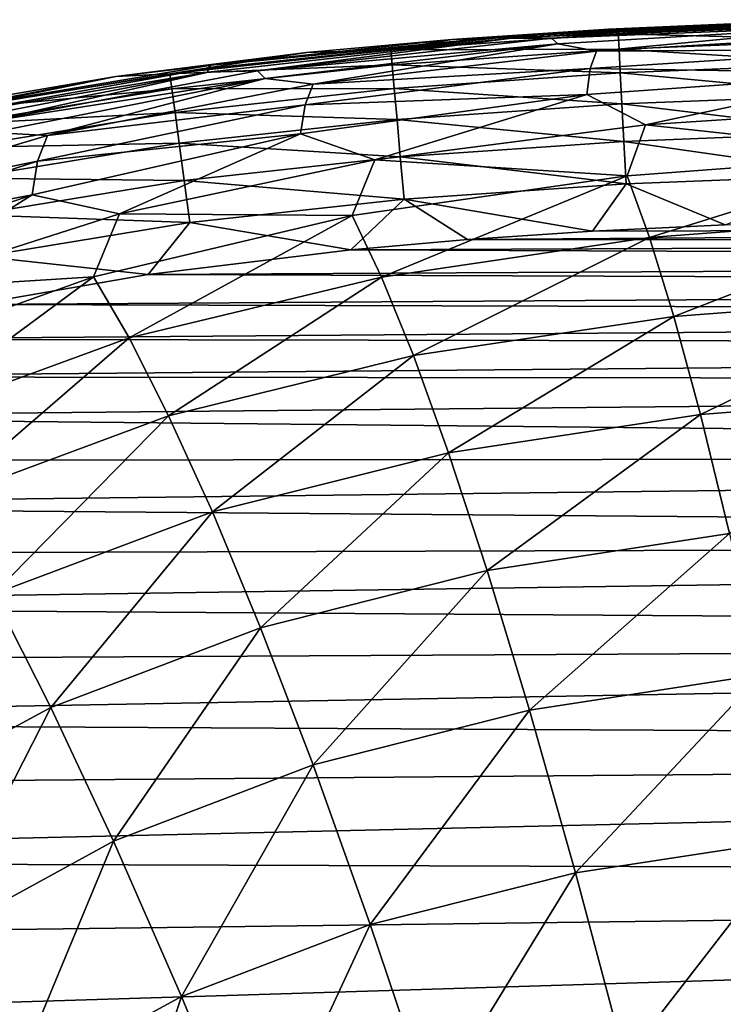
# Model space of a CAD drawing. Header units: metres. Extents: x -82 to 67, y -109 to 109.
# Tile 209 of 216: x -19.61 to -16.1, y 97.97 to 102.87. Entities that reach past the tile are written whole.
import ezdxf

# ---------------------------------------------------------------- set-up
doc = ezdxf.new("R2010")
doc.units = ezdxf.units.M
doc.layers.add('solid_21_382_010_XXX', color=7, linetype='CONTINUOUS')

msp = doc.modelspace()

# ---------------------------------------------------------------- linework, layer by layer
at = {"layer": 'solid_21_382_010_XXX'}
for points in [[(-15.545276, 102.872803, -30.857538), (-17.159075, 102.788803, -30.858353), (-17.143318, 102.794312, -27.315239)], [(-15.541662, 102.871109, -34.144943), (-17.159075, 102.788803, -30.858353), (-15.545276, 102.872803, -30.857538)], [(-15.541662, 102.871109, -34.144943), (-17.15449, 102.780716, -34.146156), (-17.159075, 102.788803, -30.858353)], [(-16.955578, 102.780281, -37.175331), (-17.15449, 102.780716, -34.146156), (-15.541662, 102.871109, -34.144943)], [(-15.545276, 102.872803, -30.857538), (-17.143318, 102.794312, -27.315239), (-15.534287, 102.872269, -27.31456)], [(-15.534287, 102.872269, -27.31456), (-17.143318, 102.794312, -27.315239), (-15.86591, 102.860962, -23.642981)], [(-15.400944, 102.866684, -37.173176), (-16.955578, 102.780281, -37.175331), (-15.541662, 102.871109, -34.144943)], [(-16.67168, 102.825439, -23.643269), (-17.453293, 102.774483, -23.643673), (-16.623175, 102.801636, -23.412828)], [(-17.143318, 102.794312, -27.315239), (-17.453293, 102.774483, -23.643673), (-16.67168, 102.825439, -23.643269)], [(-17.143318, 102.794312, -27.315239), (-16.67168, 102.825439, -23.643269), (-15.86591, 102.860962, -23.642981)], [(-15.378135, 102.8442, -39.954063), (-16.955578, 102.780281, -37.175331), (-15.400944, 102.866684, -37.173176)], [(-15.378135, 102.8442, -39.954063), (-16.924088, 102.752281, -39.957447), (-16.955578, 102.780281, -37.175331)], [(-16.731522, 102.716301, -42.492691), (-16.924088, 102.752281, -39.957447), (-15.378135, 102.8442, -39.954063)], [(-15.242542, 102.804016, -42.488049), (-16.731522, 102.716301, -42.492691), (-15.378135, 102.8442, -39.954063)], [(-15.86591, 102.860962, -23.642981), (-16.67168, 102.825439, -23.643269), (-16.623175, 102.801636, -23.412828)], [(-15.86591, 102.860962, -23.642981), (-16.623175, 102.801636, -23.412828), (-15.457672, 102.84745, -23.412516)], [(-15.457672, 102.84745, -23.412516), (-16.623175, 102.801636, -23.412828), (-15.455585, 102.772079, -23.201233)], [(-17.159075, 102.788803, -30.858353), (-18.671656, 102.63018, -30.859594), (-18.651552, 102.646584, -27.31625)], [(-17.15449, 102.780716, -34.146156), (-18.671656, 102.63018, -30.859594), (-17.159075, 102.788803, -30.858353)], [(-17.15449, 102.780716, -34.146156), (-18.667059, 102.610748, -34.148006), (-18.671656, 102.63018, -30.859594)], [(-18.420744, 102.617897, -37.178425), (-18.667059, 102.610748, -34.148006), (-17.15449, 102.780716, -34.146156)], [(-17.143318, 102.794312, -27.315239), (-18.651552, 102.646584, -27.31625), (-17.453293, 102.774483, -23.643673)], [(-17.159075, 102.788803, -30.858353), (-18.651552, 102.646584, -27.31625), (-17.143318, 102.794312, -27.315239)], [(-18.651552, 102.646584, -27.31625), (-18.176947, 102.709236, -23.644173), (-17.453293, 102.774483, -23.643673)], [(-16.955578, 102.780281, -37.175331), (-18.420744, 102.617897, -37.178425), (-17.15449, 102.780716, -34.146156)], [(-16.924088, 102.752281, -39.957447), (-18.420744, 102.617897, -37.178425), (-16.955578, 102.780281, -37.175331)], [(-17.453293, 102.774483, -23.643673), (-18.176947, 102.709236, -23.644173), (-17.756172, 102.723297, -23.413343)], [(-16.623175, 102.801636, -23.412828), (-17.756172, 102.723297, -23.413343), (-16.619209, 102.726387, -23.201479)], [(-17.453293, 102.774483, -23.643673), (-17.756172, 102.723297, -23.413343), (-16.623175, 102.801636, -23.412828)], [(-15.264194, 102.726089, -44.783138), (-16.731522, 102.716301, -42.492691), (-15.242542, 102.804016, -42.488049)], [(-16.623175, 102.801636, -23.412828), (-16.619209, 102.726387, -23.201479), (-15.455585, 102.772079, -23.201233)], [(-15.455585, 102.772079, -23.201233), (-16.619209, 102.726387, -23.201479), (-15.452307, 102.653717, -23.015221)], [(-17.756172, 102.723297, -23.413343), (-18.857603, 102.60289, -23.414099), (-17.749605, 102.648323, -23.20188)], [(-18.176947, 102.709236, -23.644173), (-18.857603, 102.60289, -23.414099), (-17.756172, 102.723297, -23.413343)], [(-16.924088, 102.752281, -39.957447), (-18.383173, 102.580238, -39.962311), (-18.420744, 102.617897, -37.178425)], [(-18.143316, 102.552094, -42.499397), (-18.383173, 102.580238, -39.962311), (-16.924088, 102.752281, -39.957447)], [(-16.731522, 102.716301, -42.492691), (-18.143316, 102.552094, -42.499397), (-16.924088, 102.752281, -39.957447)], [(-17.756172, 102.723297, -23.413343), (-17.749605, 102.648323, -23.20188), (-16.619209, 102.726387, -23.201479)], [(-16.619209, 102.726387, -23.201479), (-17.749605, 102.648323, -23.20188), (-16.612978, 102.60817, -23.0154)], [(-15.264194, 102.726089, -44.783138), (-16.763193, 102.629272, -44.78978), (-16.731522, 102.716301, -42.492691)], [(-15.276126, 102.60585, -46.847431), (-16.763193, 102.629272, -44.78978), (-15.264194, 102.726089, -44.783138)], [(-16.619209, 102.726387, -23.201479), (-16.612978, 102.60817, -23.0154), (-15.452307, 102.653717, -23.015221)], [(-18.176947, 102.709236, -23.644173), (-19.127857, 102.59037, -23.645056), (-18.857603, 102.60289, -23.414099)], [(-18.651552, 102.646584, -27.31625), (-19.127857, 102.59037, -23.645056), (-18.176947, 102.709236, -23.644173)], [(-16.763193, 102.629272, -44.78978), (-18.143316, 102.552094, -42.499397), (-16.731522, 102.716301, -42.492691)], [(-18.671656, 102.63018, -30.859594), (-20.071594, 102.379227, -30.86132), (-20.047731, 102.41201, -27.317619)], [(-18.667059, 102.610748, -34.148006), (-20.071594, 102.379227, -30.86132), (-18.671656, 102.63018, -30.859594)], [(-18.651552, 102.646584, -27.31625), (-20.047731, 102.41201, -27.317619), (-19.127857, 102.59037, -23.645056)], [(-18.671656, 102.63018, -30.859594), (-20.047731, 102.41201, -27.317619), (-18.651552, 102.646584, -27.31625)], [(-18.857603, 102.60289, -23.414099), (-18.847591, 102.528397, -23.202465), (-17.749605, 102.648323, -23.20188)], [(-17.749605, 102.648323, -23.20188), (-18.847591, 102.528397, -23.202465), (-17.739279, 102.530434, -23.015686)], [(-16.763193, 102.629272, -44.78978), (-18.184431, 102.448906, -44.799438), (-18.143316, 102.552094, -42.499397)], [(-16.780472, 102.500252, -46.85635), (-18.184431, 102.448906, -44.799438), (-16.763193, 102.629272, -44.78978)], [(-17.749605, 102.648323, -23.20188), (-17.739279, 102.530434, -23.015686), (-16.612978, 102.60817, -23.0154)], [(-15.276126, 102.60585, -46.847431), (-16.780472, 102.500252, -46.85635), (-16.763193, 102.629272, -44.78978)], [(-15.452307, 102.653717, -23.015221), (-16.612978, 102.60817, -23.0154), (-15.448003, 102.498306, -22.860432)], [(-18.667059, 102.610748, -34.148006), (-20.067814, 102.342926, -34.15057), (-20.071594, 102.379227, -30.86132)], [(-19.785807, 102.362617, -37.182514), (-20.067814, 102.342926, -34.15057), (-18.667059, 102.610748, -34.148006)], [(-20.047731, 102.41201, -27.317619), (-19.944176, 102.45031, -23.646049), (-19.127857, 102.59037, -23.645056)], [(-19.127857, 102.59037, -23.645056), (-19.944176, 102.45031, -23.646049), (-19.937189, 102.425697, -23.415142)], [(-18.857603, 102.60289, -23.414099), (-19.937189, 102.425697, -23.415142), (-18.847591, 102.528397, -23.202465)], [(-19.127857, 102.59037, -23.645056), (-19.937189, 102.425697, -23.415142), (-18.857603, 102.60289, -23.414099)], [(-18.420744, 102.617897, -37.178425), (-19.785807, 102.362617, -37.182514), (-18.667059, 102.610748, -34.148006)], [(-18.383173, 102.580238, -39.962311), (-19.785807, 102.362617, -37.182514), (-18.420744, 102.617897, -37.178425)], [(-18.383173, 102.580238, -39.962311), (-19.744698, 102.310753, -39.968681), (-19.785807, 102.362617, -37.182514)], [(-19.468061, 102.295242, -42.508133), (-19.744698, 102.310753, -39.968681), (-18.383173, 102.580238, -39.962311)], [(-18.143316, 102.552094, -42.499397), (-19.468061, 102.295242, -42.508133), (-18.383173, 102.580238, -39.962311)], [(-16.612978, 102.60817, -23.0154), (-17.739279, 102.530434, -23.015686), (-16.604797, 102.452919, -22.860548)], [(-16.487909, 102.348732, -48.698296), (-16.780472, 102.500252, -46.85635), (-15.276126, 102.60585, -46.847431)], [(-16.612978, 102.60817, -23.0154), (-16.604797, 102.452919, -22.860548), (-15.448003, 102.498306, -22.860432)], [(-15.072411, 102.441963, -48.68856), (-16.487909, 102.348732, -48.698296), (-15.276126, 102.60585, -46.847431)], [(-19.937189, 102.425697, -23.415142), (-19.922667, 102.352104, -23.203272), (-18.847591, 102.528397, -23.202465)], [(-18.847591, 102.528397, -23.202465), (-19.922667, 102.352104, -23.203272), (-18.831835, 102.411148, -23.016104)], [(-18.184431, 102.448906, -44.799438), (-19.468061, 102.295242, -42.508133), (-18.143316, 102.552094, -42.499397)], [(-18.847591, 102.528397, -23.202465), (-18.831835, 102.411148, -23.016104), (-17.739279, 102.530434, -23.015686)], [(-17.739279, 102.530434, -23.015686), (-18.831835, 102.411148, -23.016104), (-17.725714, 102.375572, -22.860729)], [(-17.739279, 102.530434, -23.015686), (-17.725714, 102.375572, -22.860729), (-16.604797, 102.452919, -22.860548)], [(-16.780472, 102.500252, -46.85635), (-18.206575, 102.304443, -46.869431), (-18.184431, 102.448906, -44.799438)], [(-17.836737, 102.175278, -48.712822), (-18.206575, 102.304443, -46.869431), (-16.780472, 102.500252, -46.85635)], [(-16.487909, 102.348732, -48.698296), (-17.836737, 102.175278, -48.712822), (-16.780472, 102.500252, -46.85635)], [(-15.448003, 102.498306, -22.860432), (-16.604797, 102.452919, -22.860548), (-15.442839, 102.311798, -22.742821)], [(-18.184431, 102.448906, -44.799438), (-19.517586, 102.167824, -44.811985), (-19.468061, 102.295242, -42.508133)], [(-18.206575, 102.304443, -46.869431), (-19.517586, 102.167824, -44.811985), (-18.184431, 102.448906, -44.799438)], [(-16.604797, 102.452919, -22.860548), (-17.725714, 102.375572, -22.860729), (-16.594976, 102.266594, -22.742882)], [(-16.604797, 102.452919, -22.860548), (-16.594976, 102.266594, -22.742882), (-15.442839, 102.311798, -22.742821)], [(-15.137257, 102.202423, -50.320267), (-16.487909, 102.348732, -48.698296), (-15.072411, 102.441963, -48.68856)], [(-19.922667, 102.352104, -23.203272), (-19.899775, 102.236099, -23.016674), (-18.831835, 102.411148, -23.016104)], [(-18.831835, 102.411148, -23.016104), (-19.899775, 102.236099, -23.016674), (-18.811125, 102.25705, -22.860991)], [(-18.831835, 102.411148, -23.016104), (-18.811125, 102.25705, -22.860991), (-17.725714, 102.375572, -22.860729)], [(-17.725714, 102.375572, -22.860729), (-18.811125, 102.25705, -22.860991), (-17.709429, 102.189674, -22.742975)], [(-16.579378, 102.095482, -50.332726), (-17.836737, 102.175278, -48.712822), (-16.487909, 102.348732, -48.698296)], [(-17.725714, 102.375572, -22.860729), (-17.709429, 102.189674, -22.742975), (-16.594976, 102.266594, -22.742882)], [(-15.137257, 102.202423, -50.320267), (-16.579378, 102.095482, -50.332726), (-16.487909, 102.348732, -48.698296)], [(-19.468061, 102.295242, -42.508133), (-20.696539, 101.930542, -42.518841), (-19.744698, 102.310753, -39.968681)], [(-19.517586, 102.167824, -44.811985), (-20.696539, 101.930542, -42.518841), (-19.468061, 102.295242, -42.508133)], [(-18.206575, 102.304443, -46.869431), (-19.543674, 102.000313, -46.886436), (-19.517586, 102.167824, -44.811985)], [(-19.109632, 101.905693, -48.731918), (-19.543674, 102.000313, -46.886436), (-18.206575, 102.304443, -46.869431)], [(-17.836737, 102.175278, -48.712822), (-19.109632, 101.905693, -48.731918), (-18.206575, 102.304443, -46.869431)], [(-15.442839, 102.311798, -22.742821), (-16.594976, 102.266594, -22.742882), (-15.436978, 102.100143, -22.668341)], [(-19.899775, 102.236099, -23.016674), (-19.869671, 102.083534, -22.861345), (-18.811125, 102.25705, -22.860991)], [(-18.811125, 102.25705, -22.860991), (-19.869671, 102.083534, -22.861345), (-18.786261, 102.072021, -22.743107)], [(-18.811125, 102.25705, -22.860991), (-18.786261, 102.072021, -22.743107), (-17.709429, 102.189674, -22.742975)], [(-16.594976, 102.266594, -22.742882), (-17.709429, 102.189674, -22.742975), (-16.583832, 102.05513, -22.668362)], [(-16.594976, 102.266594, -22.742882), (-16.583832, 102.05513, -22.668362), (-15.436978, 102.100143, -22.668341)], [(-17.709429, 102.189674, -22.742975), (-18.786261, 102.072021, -22.743107), (-17.690947, 101.978683, -22.66839)], [(-17.709429, 102.189674, -22.742975), (-17.690947, 101.978683, -22.66839), (-16.583832, 102.05513, -22.668362)], [(-16.467505, 101.787209, -51.766579), (-16.579378, 102.095482, -50.332726), (-15.137257, 102.202423, -50.320267)], [(-15.061152, 101.893883, -51.752758), (-16.467505, 101.787209, -51.766579), (-15.137257, 102.202423, -50.320267)], [(-19.517586, 102.167824, -44.811985), (-20.752949, 101.769981, -44.827248), (-20.696539, 101.930542, -42.518841)], [(-19.543674, 102.000313, -46.886436), (-20.752949, 101.769981, -44.827248), (-19.517586, 102.167824, -44.811985)], [(-17.949621, 101.897964, -50.351517), (-19.109632, 101.905693, -48.731918), (-17.836737, 102.175278, -48.712822)], [(-16.579378, 102.095482, -50.332726), (-17.949621, 101.897964, -50.351517), (-17.836737, 102.175278, -48.712822)], [(-19.869671, 102.083534, -22.861345), (-19.833511, 101.900291, -22.743282), (-18.786261, 102.072021, -22.743107)], [(-17.803915, 101.590645, -51.787766), (-17.949621, 101.897964, -50.351517), (-16.579378, 102.095482, -50.332726)], [(-16.467505, 101.787209, -51.766579), (-17.803915, 101.590645, -51.787766), (-16.579378, 102.095482, -50.332726)], [(-16.089764, 101.851555, -22.642931), (-15.436978, 102.100143, -22.668341), (-16.583832, 102.05513, -22.668362)], [(-18.786261, 102.072021, -22.743107), (-19.833511, 101.900291, -22.743282), (-18.758034, 101.861984, -22.66843)], [(-18.786261, 102.072021, -22.743107), (-18.758034, 101.861984, -22.66843), (-17.690947, 101.978683, -22.66839)], [(-16.75115, 101.819221, -22.642931), (-16.583832, 102.05513, -22.668362), (-17.690947, 101.978683, -22.66839)], [(-16.75115, 101.819221, -22.642931), (-16.089764, 101.851555, -22.642931), (-16.583832, 102.05513, -22.668362)], [(-19.543674, 102.000313, -46.886436), (-20.781694, 101.571167, -46.907063), (-20.752949, 101.769981, -44.827248)], [(-20.297806, 101.525169, -48.755268), (-20.781694, 101.571167, -46.907063), (-19.543674, 102.000313, -46.886436)], [(-19.109632, 101.905693, -48.731918), (-20.297806, 101.525169, -48.755268), (-19.543674, 102.000313, -46.886436)], [(-17.956835, 101.726181, -22.642931), (-17.690947, 101.978683, -22.66839), (-18.758034, 101.861984, -22.66843)], [(-17.956835, 101.726181, -22.642931), (-17.375303, 101.777298, -22.642931), (-17.690947, 101.978683, -22.66839)], [(-17.375303, 101.777298, -22.642931), (-16.75115, 101.819221, -22.642931), (-17.690947, 101.978683, -22.66839)], [(-19.237879, 101.592346, -50.376335), (-20.297806, 101.525169, -48.755268), (-19.109632, 101.905693, -48.731918)], [(-19.833511, 101.900291, -22.743282), (-19.792456, 101.69223, -22.668482), (-18.758034, 101.861984, -22.66843)], [(-17.949621, 101.897964, -50.351517), (-19.237879, 101.592346, -50.376335), (-19.109632, 101.905693, -48.731918)], [(-19.060665, 101.287071, -51.816032), (-19.237879, 101.592346, -50.376335), (-17.949621, 101.897964, -50.351517)], [(-17.803915, 101.590645, -51.787766), (-19.060665, 101.287071, -51.816032), (-17.949621, 101.897964, -50.351517)], [(-16.346146, 101.393616, -53.014042), (-16.467505, 101.787209, -51.766579), (-15.061152, 101.893883, -51.752758)], [(-14.979303, 101.49939, -52.999283), (-16.346146, 101.393616, -53.014042), (-15.061152, 101.893883, -51.752758)], [(-18.96596, 101.603165, -22.642931), (-18.758034, 101.861984, -22.66843), (-19.792456, 101.69223, -22.668482)], [(-18.96596, 101.603165, -22.642931), (-17.956835, 101.726181, -22.642931), (-18.758034, 101.861984, -22.66843)], [(-7.913778, 101.843307, -22.642931), (-16.75115, 101.819221, -22.642931), (-17.375303, 101.777298, -22.642931)], [(-6.753261, 101.773094, -22.642931), (-7.913778, 101.843307, -22.642931), (-17.375303, 101.777298, -22.642931)], [(-7.913778, 101.843307, -22.642931), (-16.089764, 101.851555, -22.642931), (-16.75115, 101.819221, -22.642931)], [(-6.753261, 101.773094, -22.642931), (-17.375303, 101.777298, -22.642931), (-17.956835, 101.726181, -22.642931)], [(-5.747169, 101.674538, -22.642931), (-6.753261, 101.773094, -22.642931), (-17.956835, 101.726181, -22.642931)], [(-17.644152, 101.199272, -53.037048), (-17.803915, 101.590645, -51.787766), (-16.467505, 101.787209, -51.766579)], [(-16.346146, 101.393616, -53.014042), (-17.644152, 101.199272, -53.037048), (-16.467505, 101.787209, -51.766579)], [(-19.827726, 101.453453, -22.642931), (-18.96596, 101.603165, -22.642931), (-19.792456, 101.69223, -22.668482)], [(-5.747169, 101.674538, -22.642931), (-17.956835, 101.726181, -22.642931), (-18.96596, 101.603165, -22.642931)], [(-4.890173, 101.55262, -22.642931), (-5.747169, 101.674538, -22.642931), (-18.96596, 101.603165, -22.642931)], [(-4.890173, 101.55262, -22.642931), (-18.96596, 101.603165, -22.642931), (-19.827726, 101.453453, -22.642931)], [(-19.237879, 101.592346, -50.376335), (-20.434654, 101.162552, -50.406738), (-20.297806, 101.525169, -48.755268)], [(-20.228651, 100.860825, -51.850933), (-20.434654, 101.162552, -50.406738), (-19.237879, 101.592346, -50.376335)], [(-19.060665, 101.287071, -51.816032), (-20.228651, 100.860825, -51.850933), (-19.237879, 101.592346, -50.376335)], [(-4.144294, 101.409348, -22.642931), (-4.890173, 101.55262, -22.642931), (-19.827726, 101.453453, -22.642931)], [(-18.86401, 100.899712, -53.068085), (-19.060665, 101.287071, -51.816032), (-17.803915, 101.590645, -51.787766)], [(-17.644152, 101.199272, -53.037048), (-18.86401, 100.899712, -53.068085), (-17.803915, 101.590645, -51.787766)], [(-16.213707, 100.90506, -54.088806), (-16.346146, 101.393616, -53.014042), (-14.979303, 101.49939, -52.999283)], [(-14.890492, 101.009117, -54.073589), (-16.213707, 100.90506, -54.088806), (-14.979303, 101.49939, -52.999283)], [(-4.144294, 101.409348, -22.642931), (-19.827726, 101.453453, -22.642931), (-20.564583, 101.281891, -22.642931)], [(-3.498443, 101.24929, -22.642931), (-4.144294, 101.409348, -22.642931), (-20.564583, 101.281891, -22.642931)], [(-17.468555, 100.714432, -54.112892), (-17.644152, 101.199272, -53.037048), (-16.346146, 101.393616, -53.014042)], [(-16.213707, 100.90506, -54.088806), (-17.468555, 100.714432, -54.112892), (-16.346146, 101.393616, -53.014042)], [(-3.498443, 101.24929, -22.642931), (-20.564583, 101.281891, -22.642931), (-21.193401, 101.094086, -22.642931)], [(-19.997051, 100.479752, -53.106743), (-20.228651, 100.860825, -51.850933), (-19.060665, 101.287071, -51.816032)], [(-18.86401, 100.899712, -53.068085), (-19.997051, 100.479752, -53.106743), (-19.060665, 101.287071, -51.816032)], [(-2.937081, 101.075966, -22.642931), (-3.498443, 101.24929, -22.642931), (-21.193401, 101.094086, -22.642931)], [(-18.646112, 100.421188, -54.145706), (-18.86401, 100.899712, -53.068085), (-17.644152, 101.199272, -53.037048)], [(-17.468555, 100.714432, -54.112892), (-18.646112, 100.421188, -54.145706), (-17.644152, 101.199272, -53.037048)], [(-2.937081, 101.075966, -22.642931), (-21.193401, 101.094086, -22.642931), (-21.739466, 100.891968, -22.642931)], [(-2.003144, 100.695114, -22.642931), (-2.937081, 101.075966, -22.642931), (-21.739466, 100.891968, -22.642931)], [(-16.068869, 100.312958, -55.00526), (-16.213707, 100.90506, -54.088806), (-14.890492, 101.009117, -54.073589)], [(-2.003144, 100.695114, -22.642931), (-21.739466, 100.891968, -22.642931), (-22.219269, 100.676941, -22.642931)], [(-19.738134, 100.010681, -54.186893), (-19.997051, 100.479752, -53.106743), (-18.86401, 100.899712, -53.068085)], [(-18.646112, 100.421188, -54.145706), (-19.738134, 100.010681, -54.186893), (-18.86401, 100.899712, -53.068085)], [(-17.275902, 100.127876, -55.029556), (-17.468555, 100.714432, -54.112892), (-16.213707, 100.90506, -54.088806)], [(-16.068869, 100.312958, -55.00526), (-17.275902, 100.127876, -55.029556), (-16.213707, 100.90506, -54.088806)], [(-18.406101, 99.843636, -55.062874), (-18.646112, 100.421188, -54.145706), (-17.468555, 100.714432, -54.112892)], [(-17.275902, 100.127876, -55.029556), (-18.406101, 99.843636, -55.062874), (-17.468555, 100.714432, -54.112892)], [(-2.003144, 100.695114, -22.642931), (-22.219269, 100.676941, -22.642931), (-22.644835, 100.44986, -22.642931)], [(-1.255529, 100.274078, -22.642931), (-2.003144, 100.695114, -22.642931), (-22.644835, 100.44986, -22.642931)], [(-1.255529, 100.274078, -22.642931), (-22.644835, 100.44986, -22.642931), (-23.027948, 100.208961, -22.642931)], [(-19.451597, 99.446198, -55.104881), (-19.738134, 100.010681, -54.186893), (-18.646112, 100.421188, -54.145706)], [(-18.406101, 99.843636, -55.062874), (-19.451597, 99.446198, -55.104881), (-18.646112, 100.421188, -54.145706)], [(-1.255529, 100.274078, -22.642931), (-23.027948, 100.208961, -22.642931), (-23.37908, 99.950905, -22.642931)], [(-0.622151, 99.797813, -22.642931), (-1.255529, 100.274078, -22.642931), (-23.37908, 99.950905, -22.642931)], [(-17.065331, 99.432365, -55.80154), (-17.275902, 100.127876, -55.029556), (-16.068869, 100.312958, -55.00526)], [(-15.910519, 99.609802, -55.778008), (-17.065331, 99.432365, -55.80154), (-16.068869, 100.312958, -55.00526)], [(-18.143728, 99.160194, -55.833881), (-18.406101, 99.843636, -55.062874), (-17.275902, 100.127876, -55.029556)], [(-17.065331, 99.432365, -55.80154), (-18.143728, 99.160194, -55.833881), (-17.275902, 100.127876, -55.029556)], [(-19.451597, 99.446198, -55.104881), (-20.408258, 98.928734, -55.154263), (-19.738134, 100.010681, -54.186893)], [(-0.622151, 99.797813, -22.642931), (-23.37908, 99.950905, -22.642931), (-23.704849, 99.673096, -22.642931)], [(-19.138142, 98.779907, -55.874699), (-19.451597, 99.446198, -55.104881), (-18.406101, 99.843636, -55.062874)], [(-18.143728, 99.160194, -55.833881), (-19.138142, 98.779907, -55.874699), (-18.406101, 99.843636, -55.062874)], [(-0.622151, 99.797813, -22.642931), (-23.704849, 99.673096, -22.642931), (-24.00988, 99.372192, -22.642931)], [(-0.061643, 99.246643, -22.642931), (-0.622151, 99.797813, -22.642931), (-24.00988, 99.372192, -22.642931)], [(-16.836287, 98.62207, -56.44352), (-17.065331, 99.432365, -55.80154), (-15.910519, 99.609802, -55.778008)], [(-15.737739, 98.789551, -56.421783), (-16.836287, 98.62207, -56.44352), (-15.910519, 99.609802, -55.778008)], [(-20.044964, 98.284935, -55.922665), (-20.408258, 98.928734, -55.154263), (-19.451597, 99.446198, -55.104881)], [(-19.138142, 98.779907, -55.874699), (-20.044964, 98.284935, -55.922665), (-19.451597, 99.446198, -55.104881)], [(-17.859259, 98.365334, -56.473366), (-18.143728, 99.160194, -55.833881), (-17.065331, 99.432365, -55.80154)], [(-16.836287, 98.62207, -56.44352), (-17.859259, 98.365334, -56.473366), (-17.065331, 99.432365, -55.80154)], [(-0.061643, 99.246643, -22.642931), (-24.00988, 99.372192, -22.642931), (-24.297672, 99.04351, -22.642931)], [(-0.061643, 99.246643, -22.642931), (-24.297672, 99.04351, -22.642931), (-24.571577, 98.680847, -22.642931)], [(0.443332, 98.598053, -22.642931), (-0.061643, 99.246643, -22.642931), (-24.571577, 98.680847, -22.642931)], [(-18.799337, 98.006638, -56.510944), (-19.138142, 98.779907, -55.874699), (-18.143728, 99.160194, -55.833881)], [(-17.859259, 98.365334, -56.473366), (-18.799337, 98.006638, -56.510944), (-18.143728, 99.160194, -55.833881)], [(-19.653343, 97.539612, -56.554981), (-20.044964, 98.284935, -55.922665), (-19.138142, 98.779907, -55.874699)], [(-18.799337, 98.006638, -56.510944), (-19.653343, 97.539612, -56.554981), (-19.138142, 98.779907, -55.874699)], [(-16.588135, 97.692902, -56.970234), (-16.836287, 98.62207, -56.44352), (-15.737739, 98.789551, -56.421783)], [(-15.549657, 97.847954, -56.951332), (-16.588135, 97.692902, -56.970234), (-15.737739, 98.789551, -56.421783)], [(0.443332, 98.598053, -22.642931), (-24.571577, 98.680847, -22.642931), (-24.83637, 98.273636, -22.642931)], [(-17.552685, 97.455162, -56.99614), (-17.859259, 98.365334, -56.473366), (-16.836287, 98.62207, -56.44352)], [(-16.588135, 97.692902, -56.970234), (-17.552685, 97.455162, -56.99614), (-16.836287, 98.62207, -56.44352)], [(0.443332, 98.598053, -22.642931), (-24.83637, 98.273636, -22.642931), (-25.093983, 97.810516, -22.642931)], [(0.914717, 97.798752, -22.642931), (0.443332, 98.598053, -22.642931), (-25.093983, 97.810516, -22.642931)], [(-18.436245, 97.122726, -57.028648), (-18.799337, 98.006638, -56.510944), (-17.859259, 98.365334, -56.473366)], [(-17.552685, 97.455162, -56.99614), (-18.436245, 97.122726, -57.028648), (-17.859259, 98.365334, -56.473366)], [(-19.235954, 96.689354, -57.066616), (-19.653343, 97.539612, -56.554981), (-18.799337, 98.006638, -56.510944)], [(-18.436245, 97.122726, -57.028648), (-19.235954, 96.689354, -57.066616), (-18.799337, 98.006638, -56.510944)]]:
    msp.add_3dface(points, dxfattribs=at)

doc.saveas('drawing.dxf')
